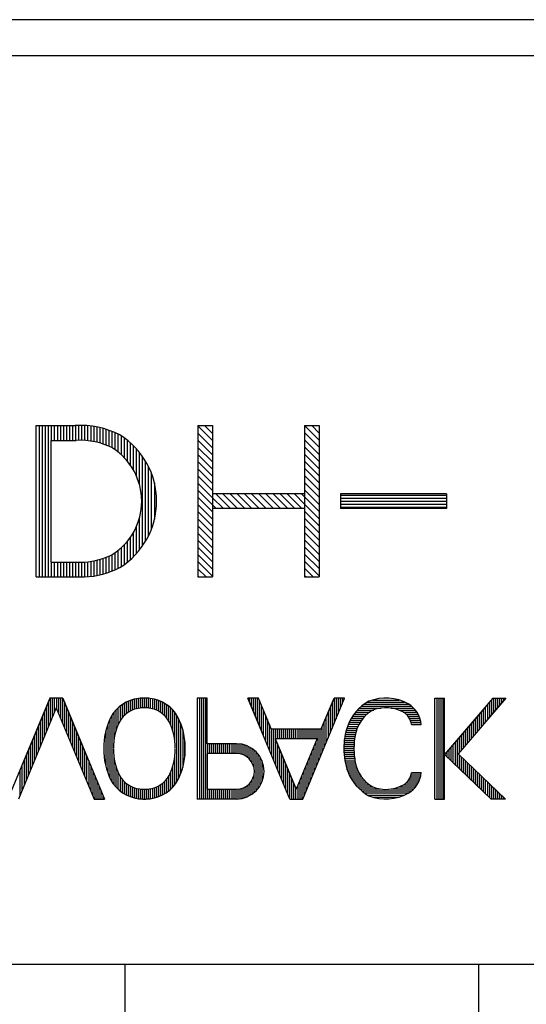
# Model space of a CAD drawing. Extents: x 4 to 2311, y -23 to 1597.
# Tile 11 of 20: x 257 to 262, y 1289 to 1299. Entities that reach past the tile are written whole.
import ezdxf

# ---------------------------------------------------------------- set-up
doc = ezdxf.new("R2010")
doc.units = 0
doc.header["$LTSCALE"] = 7
doc.header["$MEASUREMENT"] = 0
doc.layers.get('0').update_dxf_attribs({"linetype": 'CONTINUOUS'})
doc.layers.add('001', color=7, linetype='CONTINUOUS')

msp = doc.modelspace()

# ---------------------------------------------------------------- linework, layer by layer
for p, q in [((257.83931, 1244.32163), (257.83931, 1289.61454)), ((261.33931, 1243.38248), (261.33931, 1289.61454))]:
    msp.add_line(p, q)
at = {"layer": '001', "color": 2}
for p, q in [((271.07288, 1298.96864), (244.41828, 1298.96929)), ((244.41828, 1298.61454), (270.91828, 1298.61454)), ((256.95789, 1294.9502), (257.34583, 1294.9502)), ((256.95789, 1293.45015), (256.95789, 1294.9502)), ((256.98789, 1294.9502), (256.98789, 1293.45015)), ((257.01789, 1294.9502), (257.01789, 1293.45015)), ((257.04789, 1294.9502), (257.04789, 1293.45015)), ((257.07789, 1294.9502), (257.07789, 1293.45015)), ((257.10789, 1294.9502), (257.10789, 1294.80247)), ((257.13789, 1294.9502), (257.13789, 1294.80247)), ((257.16789, 1294.9502), (257.16789, 1294.80247)), ((257.19789, 1294.9502), (257.19789, 1294.80247)), ((257.22789, 1294.9502), (257.22789, 1294.80248)), ((257.25789, 1294.9502), (257.25789, 1294.80248)), ((257.28789, 1294.9502), (257.28789, 1294.80248)), ((257.31789, 1294.9502), (257.31789, 1294.80248)), ((257.34789, 1294.95011), (257.34789, 1294.80249)), ((257.37789, 1294.94888), (257.37789, 1294.80203)), ((257.40789, 1294.94765), (257.40789, 1294.80144)), ((257.43789, 1294.94641), (257.43789, 1294.80086)), ((257.46789, 1294.94518), (257.46789, 1294.79986)), ((257.49789, 1294.94395), (257.49789, 1294.79572)), ((257.52789, 1294.94098), (257.52789, 1294.79086)), ((257.55789, 1294.93555), (257.55789, 1294.78434)), ((257.58789, 1294.92939), (257.58789, 1294.77648)), ((257.61789, 1294.92148), (257.61789, 1294.76758)), ((257.64789, 1294.91339), (257.64789, 1294.75601)), ((257.67789, 1294.90302), (257.67789, 1294.74444)), ((258.55789, 1294.9502), (258.70305, 1294.9502)), ((258.55789, 1294.9502), (258.55789, 1293.4502)), ((258.70305, 1294.9502), (258.70305, 1293.4502)), ((259.61434, 1294.9502), (259.7595, 1294.9502)), ((259.61434, 1294.9502), (259.61434, 1293.4502)), ((259.7595, 1294.9502), (259.7595, 1293.4502)), ((257.70789, 1294.89206), (257.70789, 1294.72932)), ((257.73789, 1294.87911), (257.73789, 1294.71154)), ((257.76789, 1294.86549), (257.76789, 1294.68884)), ((257.79789, 1294.84756), (257.79789, 1294.66354)), ((257.82789, 1294.82858), (257.82789, 1294.63292)), ((257.85789, 1294.80572), (257.85789, 1294.60032)), ((257.10539, 1294.80247), (257.35352, 1294.80247)), ((257.10539, 1293.59785), (257.10539, 1294.80247)), ((257.88789, 1294.78059), (257.88789, 1294.56132)), ((257.91789, 1294.75236), (257.91789, 1294.51444)), ((257.94789, 1294.72184), (257.94789, 1294.45595)), ((257.97789, 1294.6865), (257.97789, 1294.37204)), ((258.00789, 1294.64637), (258.00789, 1293.7528)), ((258.03789, 1294.60062), (258.03789, 1293.80099)), ((258.06789, 1294.54643), (258.06789, 1293.85502)), ((258.09789, 1294.47864), (258.09789, 1293.92199)), ((258.12789, 1294.38289), (258.12789, 1294.02164)), ((259.61434, 1294.27265), (258.70305, 1294.27265)), ((259.61434, 1294.27265), (259.61434, 1294.12749)), ((259.97039, 1294.27265), (259.97039, 1294.12749)), ((261.02039, 1294.27265), (259.97039, 1294.27265)), ((259.97039, 1294.2602), (261.02039, 1294.2602)), ((259.97039, 1294.2302), (261.02039, 1294.2302)), ((261.02039, 1294.27265), (261.02039, 1294.12749)), ((259.61434, 1294.12749), (258.70305, 1294.12749)), ((259.97039, 1294.2002), (261.02039, 1294.2002)), ((259.97039, 1294.1702), (261.02039, 1294.1702)), ((259.97039, 1294.1402), (261.02039, 1294.1402)), ((261.02039, 1294.12749), (259.97039, 1294.12749)), ((257.97789, 1294.02874), (257.97789, 1293.71568)), ((257.94789, 1293.94494), (257.94789, 1293.67865)), ((257.88789, 1293.8403), (257.88789, 1293.61998)), ((257.91789, 1293.88819), (257.91789, 1293.64804)), ((257.79789, 1293.73748), (257.79789, 1293.5531)), ((257.82789, 1293.76718), (257.82789, 1293.57268)), ((257.85789, 1293.7997), (257.85789, 1293.59498)), ((257.61789, 1293.63352), (257.61789, 1293.47931)), ((257.64789, 1293.64385), (257.64789, 1293.48784)), ((257.67789, 1293.65648), (257.67789, 1293.49823)), ((257.70789, 1293.67147), (257.70789, 1293.50863)), ((257.73789, 1293.69039), (257.73789, 1293.52192)), ((257.76789, 1293.71181), (257.76789, 1293.53539)), ((257.10539, 1293.59785), (257.43783, 1293.59785)), ((257.10789, 1293.59785), (257.10789, 1293.45015)), ((257.13789, 1293.59785), (257.13789, 1293.45015)), ((257.16789, 1293.59785), (257.16789, 1293.45015)), ((257.19789, 1293.59785), (257.19789, 1293.45015)), ((257.22789, 1293.59785), (257.22789, 1293.45015)), ((257.25789, 1293.59785), (257.25789, 1293.45015)), ((257.28789, 1293.59785), (257.28789, 1293.45015)), ((257.31789, 1293.59785), (257.31789, 1293.45015)), ((257.34789, 1293.59785), (257.34789, 1293.45015)), ((257.37789, 1293.59785), (257.37789, 1293.45015)), ((257.40789, 1293.59785), (257.40789, 1293.45015)), ((257.43789, 1293.59786), (257.43789, 1293.45016)), ((257.46789, 1293.60114), (257.46789, 1293.45287)), ((257.49789, 1293.60443), (257.49789, 1293.45559)), ((257.52789, 1293.60989), (257.52789, 1293.45998)), ((257.55789, 1293.61612), (257.55789, 1293.46505)), ((257.58789, 1293.62413), (257.58789, 1293.47177)), ((256.95789, 1293.45015), (257.43784, 1293.45015)), ((258.55789, 1293.4502), (258.70305, 1293.4502)), ((259.61434, 1293.4502), (259.7595, 1293.4502)), ((257.09229, 1292.25073), (256.67807, 1291.25073)), ((257.07807, 1292.21641), (257.07807, 1291.96353)), ((257.22161, 1292.25073), (257.09229, 1292.25073)), ((257.09807, 1292.25073), (257.09807, 1292.01181)), ((257.11807, 1292.25073), (257.11807, 1292.0601)), ((257.13807, 1292.25073), (257.13807, 1292.10838)), ((257.15807, 1292.25073), (257.15807, 1292.15124)), ((257.17807, 1292.25073), (257.17807, 1292.10296)), ((257.19807, 1292.25073), (257.19807, 1292.05467)), ((257.21807, 1292.25073), (257.21807, 1292.00639)), ((257.22161, 1292.25073), (257.63583, 1291.25073)), ((257.23807, 1292.21099), (257.23807, 1291.9581)), ((257.80807, 1292.18447), (257.80807, 1292.05179)), ((257.82807, 1292.19697), (257.82807, 1292.07461)), ((257.84807, 1292.20826), (257.84807, 1292.09356)), ((257.86807, 1292.2185), (257.86807, 1292.10747)), ((257.88807, 1292.22672), (257.88807, 1292.12034)), ((257.90807, 1292.2334), (257.90807, 1292.12997)), ((257.92807, 1292.23918), (257.92807, 1292.13847)), ((257.94807, 1292.24316), (257.94807, 1292.14396)), ((257.96807, 1292.24666), (257.96807, 1292.14858)), ((257.98807, 1292.24865), (257.98807, 1292.15105)), ((258.00807, 1292.25021), (258.00807, 1292.15352)), ((258.02807, 1292.25034), (258.02807, 1292.1534)), ((258.04807, 1292.25047), (258.04807, 1292.15327)), ((258.06807, 1292.24897), (258.06807, 1292.15152)), ((258.08807, 1292.24688), (258.08807, 1292.1488)), ((258.10807, 1292.24318), (258.10807, 1292.14445)), ((258.12807, 1292.23947), (258.12807, 1292.13789)), ((258.14807, 1292.23398), (258.14807, 1292.13134)), ((258.16807, 1292.22729), (258.16807, 1292.12115)), ((258.18807, 1292.21947), (258.18807, 1292.10984)), ((258.20807, 1292.20955), (258.20807, 1292.09492)), ((258.22807, 1292.19953), (258.22807, 1292.07814)), ((258.24807, 1292.18563), (258.24807, 1292.05436)), ((258.26807, 1292.17173), (258.26807, 1292.02887)), ((258.64985, 1292.25073), (258.55307, 1292.25073)), ((258.55307, 1292.25073), (258.55307, 1291.25073)), ((258.57307, 1292.25073), (258.57307, 1291.25073)), ((258.59307, 1292.25073), (258.59307, 1291.25073)), ((258.61307, 1292.25073), (258.61307, 1291.25073)), ((258.63307, 1292.25073), (258.63307, 1291.25073)), ((258.64985, 1291.79911), (258.64985, 1292.25073)), ((259.15782, 1292.25073), (259.05307, 1292.25073)), ((259.46729, 1291.25073), (259.05307, 1292.25073)), ((259.06623, 1292.25073), (259.06623, 1292.21897)), ((259.08623, 1292.25073), (259.08623, 1292.17069)), ((259.10623, 1292.25073), (259.10623, 1292.12241)), ((259.12623, 1292.25073), (259.12623, 1292.07412)), ((259.14623, 1292.25073), (259.14623, 1292.02584)), ((259.28394, 1291.94624), (259.15782, 1292.25073)), ((259.16623, 1292.23044), (259.16623, 1291.97755)), ((259.18623, 1292.18215), (259.18623, 1291.92927)), ((259.59661, 1291.25073), (260.01083, 1292.25073)), ((259.77995, 1291.94624), (259.90608, 1292.25073)), ((259.88623, 1292.2028), (259.88623, 1291.94992)), ((260.01083, 1292.25073), (259.90608, 1292.25073)), ((259.90623, 1292.25073), (259.90623, 1291.9982)), ((259.92623, 1292.25073), (259.92623, 1292.04649)), ((259.94623, 1292.25073), (259.94623, 1292.09477)), ((259.96623, 1292.25073), (259.96623, 1292.14306)), ((259.98623, 1292.25073), (259.98623, 1292.19134)), ((260.00623, 1292.25073), (260.00623, 1292.23962)), ((260.17974, 1292.17073), (260.66998, 1292.17073)), ((260.20667, 1292.19073), (260.643, 1292.19073)), ((260.23808, 1292.21073), (260.60326, 1292.21073)), ((260.28581, 1292.23073), (260.55061, 1292.23073)), ((260.90307, 1291.25069), (260.90307, 1292.25073)), ((260.90307, 1292.25073), (260.99984, 1292.25073)), ((260.92307, 1292.25073), (260.92307, 1291.25069)), ((260.94307, 1292.25073), (260.94307, 1291.25069)), ((260.96307, 1292.25073), (260.96307, 1291.25069)), ((260.98307, 1292.25073), (260.98307, 1291.25069)), ((261.47775, 1292.25073), (260.99984, 1291.69272)), ((260.99984, 1291.25069), (260.99984, 1292.25073)), ((261.60515, 1292.25073), (261.13287, 1291.69929)), ((261.42307, 1292.18689), (261.42307, 1292.03813)), ((261.44307, 1292.21024), (261.44307, 1292.06148)), ((261.46307, 1292.23359), (261.46307, 1292.08483)), ((261.47775, 1292.25073), (261.60515, 1292.25073)), ((261.48307, 1292.25073), (261.48307, 1292.10819)), ((261.50307, 1292.25073), (261.50307, 1292.13154)), ((261.52307, 1292.25073), (261.52307, 1292.15489)), ((261.54307, 1292.25073), (261.54307, 1292.17824)), ((261.56307, 1292.25073), (261.56307, 1292.20159)), ((261.58307, 1292.25073), (261.58307, 1292.22495)), ((261.60307, 1292.25073), (261.60307, 1292.2483)), ((257.15695, 1292.15395), (256.78282, 1291.25073)), ((257.03807, 1292.11984), (257.03807, 1291.86696)), ((257.05807, 1292.16813), (257.05807, 1291.91525)), ((257.15695, 1292.15395), (257.53108, 1291.25073)), ((257.25807, 1292.1627), (257.25807, 1291.90982)), ((257.27807, 1292.11442), (257.27807, 1291.86153)), ((257.70807, 1292.0785), (257.70807, 1291.42544)), ((257.72807, 1292.10691), (257.72807, 1291.82927)), ((257.74807, 1292.13201), (257.74807, 1291.92451)), ((257.76807, 1292.152), (257.76807, 1291.98119)), ((257.78807, 1292.16905), (257.78807, 1292.02265)), ((258.28807, 1292.15379), (258.28807, 1291.98597)), ((258.30807, 1292.13488), (258.30807, 1291.93378)), ((258.32807, 1292.10943), (258.32807, 1291.83571)), ((258.34807, 1292.08271), (258.34807, 1291.41987)), ((259.20623, 1292.13387), (259.20623, 1291.88098)), ((259.22623, 1292.08558), (259.22623, 1291.8327)), ((259.84623, 1292.10623), (259.84623, 1291.85335)), ((259.86623, 1292.15452), (259.86623, 1291.90163)), ((260.10382, 1292.09073), (260.23286, 1292.09073)), ((260.11884, 1292.11073), (260.25905, 1292.11073)), ((260.13718, 1292.13073), (260.29867, 1292.13073)), ((260.15716, 1292.15073), (260.37236, 1292.15073)), ((260.46872, 1292.15073), (260.69345, 1292.15073)), ((260.54721, 1292.13073), (260.71062, 1292.13073)), ((260.5893, 1292.11073), (260.726, 1292.11073)), ((260.61758, 1292.09073), (260.73764, 1292.09073)), ((261.34307, 1292.09348), (261.34307, 1291.94472)), ((261.36307, 1292.11683), (261.36307, 1291.96807)), ((261.38307, 1292.14019), (261.38307, 1291.99143)), ((261.40307, 1292.16354), (261.40307, 1292.01478)), ((256.99807, 1292.02328), (256.99807, 1291.77039)), ((257.01807, 1292.07156), (257.01807, 1291.81868)), ((257.29807, 1292.06613), (257.29807, 1291.81325)), ((257.31807, 1292.01785), (257.31807, 1291.76497)), ((257.66807, 1291.99164), (257.66807, 1291.50909)), ((257.68807, 1292.04105), (257.68807, 1291.46044)), ((258.36807, 1292.04421), (258.36807, 1291.45398)), ((258.38807, 1291.99951), (258.38807, 1291.50391)), ((259.24623, 1292.0373), (259.24623, 1291.78442)), ((259.26623, 1291.98901), (259.26623, 1291.73613)), ((259.80623, 1292.00967), (259.80623, 1291.75678)), ((259.82623, 1292.05795), (259.82623, 1291.80507)), ((260.04754, 1291.99073), (260.15297, 1291.99073)), ((260.05594, 1292.01073), (260.16536, 1292.01073)), ((260.06597, 1292.03073), (260.17898, 1292.03073)), ((260.077, 1292.05073), (260.19373, 1292.05073)), ((260.0893, 1292.07073), (260.21293, 1292.07073)), ((260.63633, 1292.07073), (260.74679, 1292.07073)), ((260.65062, 1292.05073), (260.75408, 1292.05073)), ((260.65948, 1292.03073), (260.76072, 1292.03073)), ((260.66716, 1292.01073), (260.76396, 1292.01073)), ((260.67119, 1291.99073), (260.76721, 1291.99073)), ((260.67165, 1291.98848), (260.76757, 1291.98848)), ((261.24307, 1291.97672), (261.24307, 1291.82796)), ((261.26307, 1292.00007), (261.26307, 1291.85132)), ((261.28307, 1292.02343), (261.28307, 1291.87467)), ((261.30307, 1292.04678), (261.30307, 1291.89802)), ((261.32307, 1292.07013), (261.32307, 1291.92137)), ((256.93807, 1291.87842), (256.93807, 1291.62554)), ((256.95807, 1291.92671), (256.95807, 1291.67382)), ((256.97807, 1291.97499), (256.97807, 1291.72211)), ((257.33807, 1291.96956), (257.33807, 1291.71668)), ((257.35807, 1291.92128), (257.35807, 1291.6684)), ((257.64807, 1291.92774), (257.64807, 1291.57288)), ((258.40807, 1291.93713), (258.40807, 1291.56666)), ((259.28394, 1291.94624), (259.77995, 1291.94624)), ((259.28623, 1291.94624), (259.28623, 1291.68785)), ((259.30623, 1291.94624), (259.30623, 1291.63956)), ((259.32623, 1291.94624), (259.32623, 1291.84946)), ((259.34623, 1291.94624), (259.34623, 1291.84946)), ((259.36623, 1291.94624), (259.36623, 1291.84946)), ((259.38623, 1291.94624), (259.38623, 1291.84946)), ((259.40623, 1291.94624), (259.40623, 1291.84946)), ((259.42623, 1291.94624), (259.42623, 1291.84946)), ((259.44623, 1291.94624), (259.44623, 1291.84946)), ((259.46623, 1291.94624), (259.46623, 1291.84946)), ((259.48623, 1291.94624), (259.48623, 1291.84946)), ((259.50623, 1291.94624), (259.50623, 1291.84946)), ((259.52623, 1291.94624), (259.52623, 1291.84946)), ((259.54623, 1291.94624), (259.54623, 1291.84946)), ((259.56623, 1291.94624), (259.56623, 1291.84946)), ((259.58623, 1291.94624), (259.58623, 1291.84946)), ((259.60623, 1291.94624), (259.60623, 1291.84946)), ((259.62623, 1291.94624), (259.62623, 1291.84946)), ((259.64623, 1291.94624), (259.64623, 1291.84946)), ((259.66623, 1291.94624), (259.66623, 1291.84946)), ((259.68623, 1291.94624), (259.68623, 1291.84946)), ((259.70623, 1291.94624), (259.70623, 1291.84946)), ((259.72623, 1291.94624), (259.72623, 1291.84946)), ((259.74623, 1291.94624), (259.74623, 1291.61193)), ((259.76623, 1291.94624), (259.76623, 1291.66021)), ((259.78623, 1291.96138), (259.78623, 1291.7085)), ((260.01733, 1291.89073), (260.11695, 1291.89073)), ((260.0218, 1291.91073), (260.1223, 1291.91073)), ((260.02693, 1291.93073), (260.12765, 1291.93073)), ((260.0331, 1291.95073), (260.13473, 1291.95073)), ((260.03968, 1291.97073), (260.14385, 1291.97073)), ((261.16307, 1291.88331), (261.16307, 1291.73456)), ((261.18307, 1291.90667), (261.18307, 1291.75791)), ((261.20307, 1291.93002), (261.20307, 1291.78126)), ((261.22307, 1291.95337), (261.22307, 1291.80461)), ((256.89807, 1291.78185), (256.89807, 1291.52897)), ((256.91807, 1291.83014), (256.91807, 1291.57726)), ((257.37807, 1291.873), (257.37807, 1291.62011)), ((257.39807, 1291.82471), (257.39807, 1291.57183)), ((258.42807, 1291.81734), (258.42807, 1291.67742)), ((258.94017, 1291.79911), (258.64985, 1291.79911)), ((258.65307, 1291.79911), (258.65307, 1291.70234)), ((258.67307, 1291.79911), (258.67307, 1291.70234)), ((258.69307, 1291.79911), (258.69307, 1291.70234)), ((258.71307, 1291.79911), (258.71307, 1291.70234)), ((258.73307, 1291.79911), (258.73307, 1291.70234)), ((258.75307, 1291.79911), (258.75307, 1291.70234)), ((258.77307, 1291.79911), (258.77307, 1291.70234)), ((258.79307, 1291.79911), (258.79307, 1291.70234)), ((258.81307, 1291.79911), (258.81307, 1291.70234)), ((258.83307, 1291.79911), (258.83307, 1291.70234)), ((258.85307, 1291.79911), (258.85307, 1291.70234)), ((258.87307, 1291.79911), (258.87307, 1291.70234)), ((258.89307, 1291.79911), (258.89307, 1291.70234)), ((258.91307, 1291.79911), (258.91307, 1291.70234)), ((258.93307, 1291.79911), (258.93307, 1291.70234)), ((258.95307, 1291.79818), (258.95307, 1291.70067)), ((258.97307, 1291.79673), (258.97307, 1291.69808)), ((258.99307, 1291.79323), (258.99307, 1291.6933)), ((259.01307, 1291.7887), (259.01307, 1291.68506)), ((259.03307, 1291.78194), (259.03307, 1291.67521)), ((259.32403, 1291.84946), (259.53195, 1291.3475)), ((259.32403, 1291.84946), (259.73987, 1291.84946)), ((259.32623, 1291.84416), (259.32623, 1291.59128)), ((259.34623, 1291.79588), (259.34623, 1291.54299)), ((259.73987, 1291.84946), (259.53195, 1291.3475)), ((259.72623, 1291.81653), (259.72623, 1291.56365)), ((260.00452, 1291.79073), (260.10534, 1291.79073)), ((260.00562, 1291.81073), (260.10608, 1291.81073)), ((260.00714, 1291.83073), (260.10803, 1291.83073)), ((260.00997, 1291.85073), (260.11074, 1291.85073)), ((260.01285, 1291.87073), (260.11345, 1291.87073)), ((261.08307, 1291.78991), (261.08307, 1291.61298)), ((261.10307, 1291.81326), (261.10307, 1291.59382)), ((261.12307, 1291.83661), (261.12307, 1291.57466)), ((261.14307, 1291.85996), (261.14307, 1291.7112)), ((256.85807, 1291.68529), (256.85807, 1291.4324)), ((256.87807, 1291.73357), (256.87807, 1291.48069)), ((257.41807, 1291.77643), (257.41807, 1291.52354)), ((257.43807, 1291.72814), (257.43807, 1291.47526)), ((257.62807, 1291.74882), (257.62807, 1291.72534)), ((257.72807, 1291.68371), (257.72807, 1291.39309)), ((258.64985, 1291.70234), (258.64985, 1291.3475)), ((258.94017, 1291.70234), (258.64985, 1291.70234)), ((259.05307, 1291.77362), (259.05307, 1291.659)), ((259.07307, 1291.76413), (259.07307, 1291.64201)), ((259.09307, 1291.75037), (259.09307, 1291.61123)), ((259.11307, 1291.73661), (259.11307, 1291.55357)), ((259.13307, 1291.71814), (259.13307, 1291.33246)), ((259.15307, 1291.69697), (259.15307, 1291.35551)), ((259.36623, 1291.74759), (259.36623, 1291.49471)), ((259.38623, 1291.69931), (259.38623, 1291.44643)), ((259.68623, 1291.71996), (259.68623, 1291.46708)), ((259.70623, 1291.76824), (259.70623, 1291.51536)), ((260.00323, 1291.75073), (260.10385, 1291.75073)), ((260.00342, 1291.77073), (260.10459, 1291.77073)), ((260.00359, 1291.73073), (260.10353, 1291.73073)), ((260.00394, 1291.71073), (260.10489, 1291.71073)), ((260.00552, 1291.69073), (260.10626, 1291.69073)), ((260.99984, 1291.69272), (261.46122, 1291.25069)), ((261.00307, 1291.6965), (261.00307, 1291.68963)), ((261.02307, 1291.71985), (261.02307, 1291.67046)), ((261.04307, 1291.7432), (261.04307, 1291.6513)), ((261.06307, 1291.76655), (261.06307, 1291.63214)), ((261.13287, 1291.69929), (261.6011, 1291.25069)), ((261.14307, 1291.68951), (261.14307, 1291.5555)), ((256.81807, 1291.58872), (256.81807, 1291.33583)), ((256.83807, 1291.637), (256.83807, 1291.38412)), ((257.45807, 1291.67986), (257.45807, 1291.42698)), ((257.47807, 1291.63157), (257.47807, 1291.37869)), ((258.32807, 1291.66211), (258.32807, 1291.39149)), ((259.17307, 1291.66508), (259.17307, 1291.38186)), ((259.19307, 1291.63079), (259.19307, 1291.42112)), ((259.40623, 1291.65102), (259.40623, 1291.39814)), ((259.42623, 1291.60274), (259.42623, 1291.34986)), ((259.64623, 1291.62339), (259.64623, 1291.37051)), ((259.66623, 1291.67168), (259.66623, 1291.41879)), ((260.00756, 1291.67073), (260.10763, 1291.67073)), ((260.00962, 1291.65073), (260.11073, 1291.65073)), ((260.01329, 1291.63073), (260.11384, 1291.63073)), ((260.01696, 1291.61073), (260.11694, 1291.61073)), ((260.02187, 1291.59073), (260.12206, 1291.59073)), ((261.16307, 1291.67035), (261.16307, 1291.53633)), ((261.18307, 1291.65118), (261.18307, 1291.51717)), ((261.20307, 1291.63202), (261.20307, 1291.49801)), ((261.22307, 1291.61286), (261.22307, 1291.47885)), ((261.24307, 1291.5937), (261.24307, 1291.45969)), ((256.79807, 1291.54043), (256.79807, 1291.28755)), ((257.49807, 1291.58329), (257.49807, 1291.33041)), ((257.51807, 1291.53501), (257.51807, 1291.28212)), ((257.74807, 1291.57414), (257.74807, 1291.37206)), ((257.76807, 1291.51825), (257.76807, 1291.35104)), ((258.28807, 1291.51463), (258.28807, 1291.34691)), ((258.30807, 1291.56693), (258.30807, 1291.3692)), ((259.11307, 1291.49513), (259.11307, 1291.31363)), ((259.44623, 1291.55446), (259.44623, 1291.30157)), ((259.46623, 1291.50617), (259.46623, 1291.25329)), ((259.60623, 1291.52682), (259.60623, 1291.27394)), ((259.62623, 1291.57511), (259.62623, 1291.32222)), ((260.02714, 1291.57073), (260.12835, 1291.57073)), ((260.03318, 1291.55073), (260.13464, 1291.55073)), ((260.04049, 1291.53073), (260.14339, 1291.53073)), ((260.0478, 1291.51073), (260.15337, 1291.51073)), ((260.05628, 1291.49073), (260.16489, 1291.49073)), ((260.66734, 1291.49073), (260.76458, 1291.49073)), ((260.67117, 1291.51073), (260.76724, 1291.51073)), ((260.67165, 1291.5132), (260.76757, 1291.5132)), ((261.26307, 1291.57454), (261.26307, 1291.44053)), ((261.28307, 1291.55538), (261.28307, 1291.42137)), ((261.30307, 1291.53621), (261.30307, 1291.4022)), ((261.32307, 1291.51705), (261.32307, 1291.38304)), ((261.34307, 1291.49789), (261.34307, 1291.36388)), ((257.53807, 1291.48672), (257.53807, 1291.25073)), ((257.55807, 1291.43844), (257.55807, 1291.25073)), ((257.78807, 1291.47823), (257.78807, 1291.33233)), ((257.80807, 1291.44988), (257.80807, 1291.31846)), ((257.82807, 1291.42558), (257.82807, 1291.30459)), ((257.84807, 1291.40796), (257.84807, 1291.29328)), ((257.86807, 1291.39414), (257.86807, 1291.28439)), ((258.18807, 1291.39143), (258.18807, 1291.28218)), ((258.20807, 1291.40874), (258.20807, 1291.29151)), ((258.22807, 1291.42606), (258.22807, 1291.30267)), ((258.24807, 1291.44523), (258.24807, 1291.31536)), ((258.26807, 1291.47434), (258.26807, 1291.33067)), ((259.07307, 1291.40883), (259.07307, 1291.28652)), ((259.09307, 1291.43682), (259.09307, 1291.30008)), ((259.48623, 1291.45789), (259.48623, 1291.25073)), ((259.50623, 1291.4096), (259.50623, 1291.25073)), ((259.56623, 1291.43025), (259.56623, 1291.25073)), ((259.58623, 1291.47854), (259.58623, 1291.25073)), ((260.0664, 1291.47073), (260.17871, 1291.47073)), ((260.07704, 1291.45073), (260.19399, 1291.45073)), ((260.09047, 1291.43073), (260.21231, 1291.43073)), ((260.10391, 1291.41073), (260.23384, 1291.41073)), ((260.11993, 1291.39073), (260.25837, 1291.39073)), ((260.58994, 1291.39073), (260.72522, 1291.39073)), ((260.61778, 1291.41073), (260.7378, 1291.41073)), ((260.63723, 1291.43073), (260.74671, 1291.43073)), ((260.65078, 1291.45073), (260.75496, 1291.45073)), ((260.66059, 1291.47073), (260.76036, 1291.47073)), ((261.36307, 1291.47873), (261.36307, 1291.34472)), ((261.38307, 1291.45957), (261.38307, 1291.32556)), ((261.40307, 1291.44041), (261.40307, 1291.3064)), ((261.42307, 1291.42125), (261.42307, 1291.28724)), ((261.44307, 1291.40208), (261.44307, 1291.26807)), ((257.57807, 1291.39015), (257.57807, 1291.25073)), ((257.59807, 1291.34187), (257.59807, 1291.25073)), ((257.61807, 1291.29358), (257.61807, 1291.25073)), ((257.88807, 1291.38191), (257.88807, 1291.2755)), ((257.90807, 1291.37152), (257.90807, 1291.26831)), ((257.92807, 1291.36437), (257.92807, 1291.26327)), ((257.94807, 1291.35722), (257.94807, 1291.25823)), ((257.96807, 1291.35336), (257.96807, 1291.25501)), ((257.98807, 1291.35011), (257.98807, 1291.25253)), ((258.00807, 1291.34848), (258.00807, 1291.25149)), ((258.02807, 1291.34787), (258.02807, 1291.25077)), ((258.04807, 1291.34828), (258.04807, 1291.25134)), ((258.06807, 1291.34989), (258.06807, 1291.25236)), ((258.08807, 1291.35272), (258.08807, 1291.25484)), ((258.10807, 1291.35751), (258.10807, 1291.25733)), ((258.12807, 1291.36229), (258.12807, 1291.2622)), ((258.14807, 1291.37129), (258.14807, 1291.26712)), ((258.16807, 1291.38093), (258.16807, 1291.27434)), ((258.64985, 1291.3475), (258.94017, 1291.3475)), ((258.65307, 1291.3475), (258.65307, 1291.25073)), ((258.67307, 1291.3475), (258.67307, 1291.25073)), ((258.69307, 1291.3475), (258.69307, 1291.25073)), ((258.71307, 1291.3475), (258.71307, 1291.25073)), ((258.73307, 1291.3475), (258.73307, 1291.25073)), ((258.75307, 1291.3475), (258.75307, 1291.25073)), ((258.77307, 1291.3475), (258.77307, 1291.25073)), ((258.79307, 1291.3475), (258.79307, 1291.25073)), ((258.81307, 1291.3475), (258.81307, 1291.25073)), ((258.83307, 1291.3475), (258.83307, 1291.25073)), ((258.85307, 1291.3475), (258.85307, 1291.25073)), ((258.87307, 1291.3475), (258.87307, 1291.25073)), ((258.89307, 1291.3475), (258.89307, 1291.25073)), ((258.91307, 1291.3475), (258.91307, 1291.25073)), ((258.93307, 1291.3475), (258.93307, 1291.25073)), ((258.95307, 1291.34851), (258.95307, 1291.25146)), ((258.97307, 1291.35098), (258.97307, 1291.25284)), ((258.99307, 1291.35593), (258.99307, 1291.25644)), ((259.01307, 1291.3644), (259.01307, 1291.26133)), ((259.03307, 1291.3739), (259.03307, 1291.26875)), ((259.05307, 1291.38985), (259.05307, 1291.27616)), ((259.52623, 1291.36132), (259.52623, 1291.25073)), ((259.54623, 1291.38197), (259.54623, 1291.25073)), ((260.13745, 1291.37073), (260.29125, 1291.37073)), ((260.15797, 1291.35073), (260.36535, 1291.35073)), ((260.1807, 1291.33073), (260.67105, 1291.33073)), ((260.20678, 1291.31073), (260.64283, 1291.31073)), ((260.47233, 1291.35073), (260.69307, 1291.35073)), ((260.54636, 1291.37073), (260.71171, 1291.37073)), ((261.46307, 1291.38292), (261.46307, 1291.25069)), ((261.48307, 1291.36376), (261.48307, 1291.25069)), ((261.50307, 1291.3446), (261.50307, 1291.25069)), ((261.52307, 1291.32544), (261.52307, 1291.25069)), ((261.54307, 1291.30628), (261.54307, 1291.25069)), ((257.53108, 1291.25073), (257.63583, 1291.25073)), ((258.94017, 1291.25073), (258.55307, 1291.25073)), ((259.46729, 1291.25073), (259.59661, 1291.25073)), ((260.2384, 1291.29073), (260.60314, 1291.29073)), ((260.28928, 1291.27073), (260.55019, 1291.27073)), ((260.90307, 1291.25069), (260.99984, 1291.25069)), ((261.6011, 1291.25069), (261.46122, 1291.25069)), ((261.56307, 1291.28712), (261.56307, 1291.25069)), ((261.58307, 1291.26795), (261.58307, 1291.25069)), ((217.91828, 1289.61454), (269.91828, 1289.61454)), ((243.91828, 1289.61454), (271.41828, 1289.61454))]:
    msp.add_line(p, q, dxfattribs=at)
at = {"layer": '001'}
for p, q in [((258.55789, 1294.9461), (258.70305, 1294.80094)), ((258.6245, 1294.9502), (258.70305, 1294.87165)), ((258.69521, 1294.9502), (258.70305, 1294.94236)), ((259.61445, 1294.9502), (259.7595, 1294.80515)), ((259.68516, 1294.9502), (259.7595, 1294.87586)), ((259.75587, 1294.9502), (259.7595, 1294.94657)), ((258.55789, 1294.87539), (258.70305, 1294.73023)), ((258.55789, 1294.80468), (258.70305, 1294.65952)), ((259.61434, 1294.8796), (259.7595, 1294.73444)), ((259.61434, 1294.80889), (259.7595, 1294.66373)), ((258.55789, 1294.73397), (258.70305, 1294.58881)), ((259.61434, 1294.73818), (259.7595, 1294.59302)), ((258.55789, 1294.66326), (258.70305, 1294.5181)), ((259.61434, 1294.66747), (259.7595, 1294.52231)), ((258.55789, 1294.59255), (258.70305, 1294.44739)), ((258.55789, 1294.52184), (258.70305, 1294.37668)), ((259.61434, 1294.59676), (259.7595, 1294.4516)), ((259.61434, 1294.52605), (259.7595, 1294.38089)), ((258.55789, 1294.45113), (258.70305, 1294.30597)), ((259.61434, 1294.45534), (259.7595, 1294.31017)), ((258.55789, 1294.38042), (258.70305, 1294.23526)), ((259.61434, 1294.38463), (259.7595, 1294.23946)), ((258.55789, 1294.30971), (258.70305, 1294.16454)), ((258.55789, 1294.239), (258.70305, 1294.09383)), ((258.70305, 1294.23526), (258.81082, 1294.12749)), ((258.73637, 1294.27265), (258.88153, 1294.12749)), ((258.80708, 1294.27265), (258.95224, 1294.12749)), ((258.87779, 1294.27265), (259.02295, 1294.12749)), ((258.9485, 1294.27265), (259.09366, 1294.12749)), ((259.01921, 1294.27265), (259.16437, 1294.12749)), ((259.08992, 1294.27265), (259.23508, 1294.12749)), ((259.16063, 1294.27265), (259.30579, 1294.12749)), ((259.23134, 1294.27265), (259.3765, 1294.12749)), ((259.30205, 1294.27265), (259.44721, 1294.12749)), ((259.37276, 1294.27265), (259.51792, 1294.12749)), ((259.44347, 1294.27265), (259.58863, 1294.12749)), ((259.51418, 1294.27265), (259.61434, 1294.17249)), ((259.58489, 1294.27265), (259.61434, 1294.2432)), ((259.61434, 1294.31391), (259.7595, 1294.16875)), ((259.61434, 1294.2432), (259.7595, 1294.09804)), ((258.55789, 1294.16828), (258.70305, 1294.02312)), ((258.70305, 1294.16454), (258.74011, 1294.12749)), ((259.61434, 1294.17249), (259.7595, 1294.02733)), ((258.55789, 1294.09757), (258.70305, 1293.95241)), ((258.55789, 1294.02686), (258.70305, 1293.8817)), ((259.61434, 1294.10178), (259.7595, 1293.95662)), ((259.61434, 1294.03107), (259.7595, 1293.88591)), ((258.55789, 1293.95615), (258.70305, 1293.81099)), ((259.61434, 1293.96036), (259.7595, 1293.8152)), ((258.55789, 1293.88544), (258.70305, 1293.74028)), ((259.61434, 1293.88965), (259.7595, 1293.74449)), ((258.55789, 1293.81473), (258.70305, 1293.66957)), ((258.55789, 1293.74402), (258.70305, 1293.59886)), ((259.61434, 1293.81894), (259.7595, 1293.67378)), ((259.61434, 1293.74823), (259.7595, 1293.60307)), ((258.55789, 1293.67331), (258.70305, 1293.52815)), ((259.61434, 1293.67752), (259.7595, 1293.53236)), ((258.55789, 1293.6026), (258.70305, 1293.45744)), ((259.61434, 1293.60681), (259.7595, 1293.46165)), ((259.61434, 1293.5361), (259.70024, 1293.4502)), ((258.55789, 1293.53189), (258.63958, 1293.4502)), ((258.55789, 1293.46118), (258.56887, 1293.4502)), ((259.61434, 1293.46539), (259.62953, 1293.4502))]:
    msp.add_line(p, q, dxfattribs=at)
at = {"layer": '001', "color": 2}
for centre, radius, start, end in [((257.39596, 1294.102), 0.84967, 62.58201, 93.382387), ((257.39567, 1294.10154), 0.70217, 62.58201, 93.382387), ((257.37581, 1294.20016), 0.77439, 302.090689, 57.909311), ((257.37581, 1294.20016), 0.62689, 303.078098, 56.921902), ((257.39567, 1294.29878), 0.70217, 273.382387, 297.41799), ((257.39567, 1294.29878), 0.84967, 272.844312, 297.41799), ((258.01448, 1291.88889), 0.36094, 96.817919, 151.114654), ((258.02516, 1291.83598), 0.41477, 89.411024, 97.414535), ((258.03368, 1291.83598), 0.41477, 82.585465, 90.588976), ((258.04436, 1291.88889), 0.36094, 28.885346, 83.182081), ((260.46666, 1291.82125), 0.45254, 118.540176, 160.126302), ((260.41828, 1291.79376), 0.45696, 60.950435, 111.547681), ((260.50949, 1291.96992), 0.25875, 4.114451, 59.666328), ((258.01448, 1291.88889), 0.26418, 96.817919, 151.114654), ((258.02516, 1291.83598), 0.31801, 89.411024, 97.414535), ((258.03368, 1291.83598), 0.31801, 82.585465, 90.588976), ((258.03368, 1291.83598), 0.31801, 82.585465, 90.588976), ((258.04436, 1291.88889), 0.26418, 28.885346, 83.182081), ((260.46666, 1291.82125), 0.357, 119.714262, 170.530379), ((260.41828, 1291.79376), 0.36143, 61.178565, 110.853058), ((260.50949, 1291.96992), 0.16321, 6.53136, 59.419768), ((258.27753, 1291.76867), 0.64971, 153.038228, 181.581656), ((258.27753, 1291.76867), 0.55294, 153.038228, 181.581656), ((257.78131, 1291.76867), 0.55294, 358.418344, 26.961772), ((257.78131, 1291.76867), 0.64971, 358.418344, 26.961772), ((260.62779, 1291.76034), 0.62479, 159.896884, 180.871418), ((260.89725, 1291.74485), 0.7943, 170.204554, 179.557515), ((258.94017, 1291.52492), 0.27419, 270, 90), ((258.27753, 1291.73281), 0.64971, 178.418344, 206.961772), ((258.27753, 1291.73281), 0.55294, 178.418344, 206.961772), ((257.78131, 1291.73281), 0.55294, 333.038228, 1.581656), ((257.78131, 1291.73281), 0.64971, 333.038228, 1.581656), ((258.94017, 1291.52492), 0.17742, 270, 90), ((260.62779, 1291.74134), 0.62479, 179.128582, 200.911376), ((260.89725, 1291.75683), 0.7943, 180.442485, 190.31981), ((260.46666, 1291.68043), 0.357, 190.63631, 240.285738), ((260.46666, 1291.68043), 0.45254, 200.989611, 241.459824), ((260.50949, 1291.53176), 0.16321, 300.800031, 352.64803), ((260.50949, 1291.53176), 0.25875, 300.333672, 355.885549), ((258.01448, 1291.61259), 0.36094, 208.885346, 263.182081), ((258.01448, 1291.61259), 0.26418, 208.885346, 263.182081), ((258.04436, 1291.61259), 0.26418, 276.817919, 331.114654), ((258.04436, 1291.61259), 0.36094, 276.817919, 331.114654), ((260.41828, 1291.70792), 0.36143, 249.146942, 298.821435), ((258.02516, 1291.6655), 0.31801, 262.585465, 270.588976), ((258.03368, 1291.6655), 0.31801, 269.411024, 277.414535), ((260.41828, 1291.70792), 0.45696, 248.452319, 299.049565), ((258.02516, 1291.6655), 0.41477, 262.585465, 270.588976), ((258.03368, 1291.6655), 0.41477, 269.411024, 277.414535)]:
    msp.add_arc(centre, radius, start, end, dxfattribs=at)

doc.saveas('drawing.dxf')
